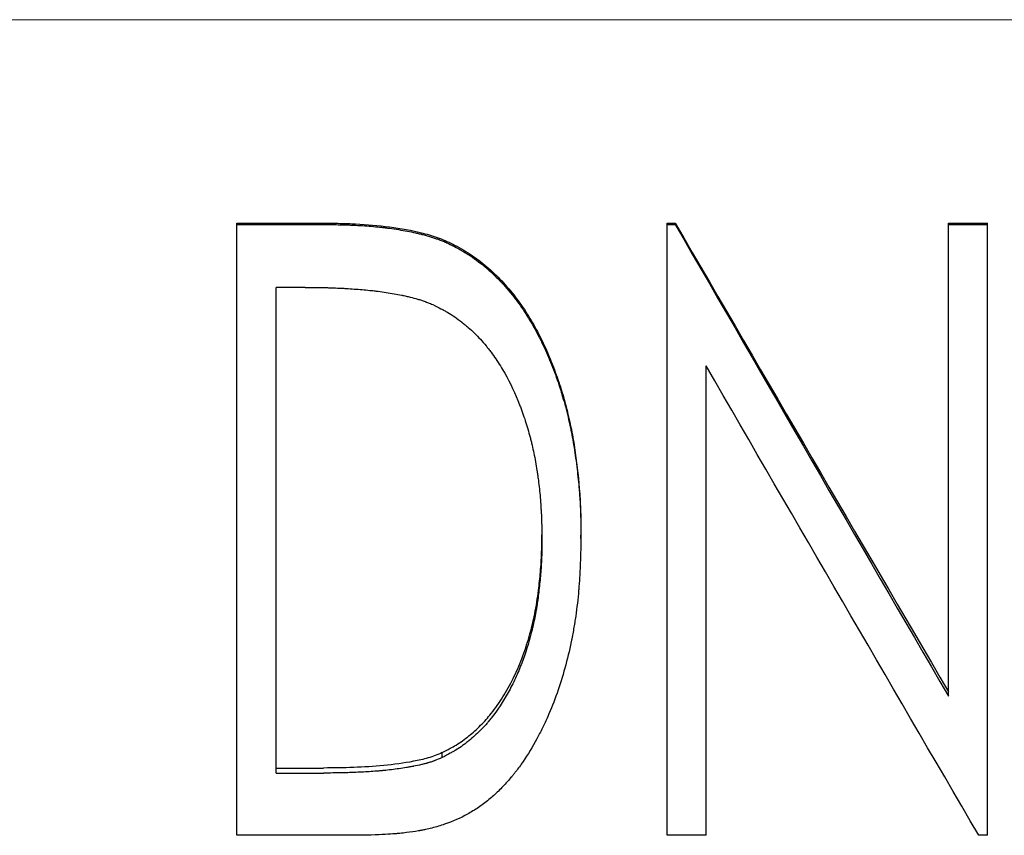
# Model space of a CAD drawing. Header units: millimetres. Extents: x 0 to 840, y 0 to 594.
# Tile 5 of 22: x 229 to 243, y 323 to 335. Entities that reach past the tile are written whole.
import ezdxf

# ---------------------------------------------------------------- set-up
doc = ezdxf.new("R2010")
doc.units = ezdxf.units.MM
doc.header["$LTSCALE"] = 2
doc.linetypes.add('CENTERX2', pattern=[20.32, 12.7, -2.54, 2.54, -2.54])

msp = doc.modelspace()

# ---------------------------------------------------------------- linework, layer by layer
at = {"color": 7, "linetype": 'CENTERX2', "lineweight": 18}
msp.add_line((407.886, 334.623), (99.886, 334.623), dxfattribs=at)
at = {"color": 7, "linetype": 'Continuous', "lineweight": 25}
for p, q in [((231.962, 331.624), (233.212, 331.624)), ((231.962, 331.604), (231.962, 331.624)), ((231.962, 331.604), (233.212, 331.604)), ((231.962, 322.595), (231.962, 331.604)), ((238.309, 331.624), (238.429, 331.624)), ((238.309, 331.604), (238.309, 331.624)), ((238.309, 331.604), (238.429, 331.604)), ((238.309, 322.595), (238.309, 331.604)), ((238.429, 331.604), (238.429, 331.624)), ((242.462, 331.624), (243.039, 331.624)), ((242.462, 331.604), (242.462, 331.624)), ((242.462, 324.645), (242.462, 331.604)), ((242.462, 331.604), (243.039, 331.604)), ((243.039, 331.604), (243.039, 331.624)), ((243.039, 322.595), (243.039, 331.604)), ((235.175, 331.277), (235.175, 331.3)), ((232.539, 323.513), (232.539, 330.675)), ((232.968, 330.675), (232.539, 330.675)), ((238.886, 322.595), (238.886, 329.516)), ((236.462, 326.973), (236.462, 327.025)), ((237.039, 326.971), (237.039, 327.023)), ((234.991, 323.741), (234.991, 323.814)), ((232.539, 323.587), (233.242, 323.587)), ((232.539, 323.513), (233.242, 323.513)), ((233.881, 322.595), (231.962, 322.595)), ((238.886, 322.595), (238.309, 322.595)), ((243.039, 322.595), (242.908, 322.595))]:
    msp.add_line(p, q, dxfattribs=at)
for points, knots in [([(233.212, 331.624), (233.302, 331.623), (233.47, 331.621), (233.804, 331.61), (234.214, 331.575), (234.627, 331.502), (234.908, 331.418), (235.062, 331.354), (235.138, 331.318), (235.175, 331.3)], [0, 0, 0, 0, 0.135385, 0.250067, 0.500068, 0.749993, 0.874979, 0.937484, 1, 1, 1, 1]), ([(233.212, 331.604), (233.323, 331.602), (233.414, 331.601), (233.501, 331.599), (233.517, 331.599), (233.536, 331.598), (233.539, 331.598), (233.546, 331.598), (233.552, 331.598), (233.567, 331.597), (233.578, 331.597), (233.609, 331.596), (233.63, 331.595), (233.662, 331.594), (233.672, 331.593), (233.693, 331.592), (233.702, 331.592), (233.805, 331.587), (233.892, 331.581), (234.017, 331.569), (234.057, 331.565), (234.117, 331.559), (234.136, 331.557), (234.166, 331.553), (234.175, 331.552), (234.19, 331.55), (234.194, 331.549), (234.201, 331.548), (234.204, 331.548), (234.209, 331.547), (234.21, 331.547), (234.307, 331.534), (234.396, 331.52), (234.519, 331.497), (234.558, 331.489), (234.616, 331.476), (234.634, 331.472), (234.662, 331.465), (234.671, 331.463), (234.684, 331.459), (234.689, 331.458), (234.697, 331.456), (234.701, 331.455), (234.75, 331.442), (234.792, 331.43), (234.852, 331.412), (234.871, 331.405), (234.909, 331.392), (234.927, 331.386), (234.965, 331.372), (234.984, 331.364), (235.013, 331.352), (235.023, 331.348), (235.037, 331.342), (235.042, 331.34), (235.05, 331.337), (235.052, 331.336), (235.057, 331.333), (235.06, 331.332), (235.087, 331.32), (235.125, 331.302), (235.175, 331.277)], [0, 0, 0, 0, 0.125, 0.125, 0.15625, 0.15625, 0.164062, 0.164062, 0.171875, 0.171875, 0.1875, 0.1875, 0.21875, 0.21875, 0.234375, 0.234375, 0.25, 0.25, 0.375, 0.375, 0.4375, 0.4375, 0.46875, 0.46875, 0.484375, 0.484375, 0.492188, 0.492188, 0.496094, 0.496094, 0.5, 0.5, 0.625, 0.625, 0.6875, 0.6875, 0.71875, 0.71875, 0.734375, 0.734375, 0.742188, 0.742188, 0.75, 0.75, 0.8125, 0.8125, 0.84375, 0.84375, 0.875, 0.875, 0.90625, 0.90625, 0.921875, 0.921875, 0.929688, 0.929688, 0.933594, 0.933594, 0.9375, 0.9375, 1, 1, 1, 1]), ([(235.175, 331.3), (235.22, 331.275), (235.309, 331.225), (235.482, 331.117), (235.682, 330.959), (235.901, 330.744), (236.096, 330.507), (236.269, 330.255), (236.417, 329.988), (236.549, 329.713), (236.662, 329.426), (236.761, 329.135), (236.84, 328.839), (236.908, 328.541), (236.972, 328.139), (237.017, 327.734), (237.037, 327.328), (237.038, 327.124), (237.039, 327.023)], [0, 0, 0, 0, 0.031256, 0.062508, 0.124983, 0.186494, 0.249948, 0.312794, 0.373611, 0.43633, 0.499945, 0.562452, 0.624959, 0.687467, 0.749974, 0.874977, 0.937486, 1, 1, 1, 1]), ([(235.175, 331.277), (235.205, 331.26), (235.231, 331.246), (235.264, 331.227), (235.274, 331.221), (235.288, 331.213), (235.293, 331.21), (235.299, 331.207), (235.301, 331.205), (235.304, 331.204), (235.305, 331.203), (235.307, 331.202), (235.307, 331.202), (235.332, 331.187), (235.354, 331.173), (235.398, 331.146), (235.418, 331.133), (235.478, 331.091), (235.519, 331.061), (235.579, 331.014), (235.599, 330.998), (235.629, 330.973), (235.639, 330.964), (235.659, 330.947), (235.67, 330.937), (235.754, 330.863), (235.826, 330.792), (235.929, 330.679), (235.963, 330.64), (236.029, 330.56), (236.061, 330.519), (236.157, 330.389), (236.215, 330.304), (236.292, 330.178), (236.315, 330.138), (236.364, 330.052), (236.388, 330.006), (236.425, 329.934), (236.437, 329.91), (236.456, 329.872), (236.461, 329.861), (236.472, 329.839), (236.477, 329.828), (236.504, 329.772), (236.524, 329.726), (236.585, 329.586), (236.624, 329.49), (236.679, 329.338), (236.696, 329.288), (236.72, 329.215), (236.728, 329.191), (236.743, 329.144), (236.751, 329.119), (236.785, 329.006), (236.812, 328.907), (236.864, 328.693), (236.886, 328.592), (236.913, 328.453), (236.922, 328.405), (236.939, 328.304), (236.947, 328.251), (236.97, 328.088), (236.983, 327.982), (236.999, 327.83), (237.004, 327.78), (237.011, 327.706), (237.013, 327.681), (237.016, 327.645), (237.017, 327.633), (237.018, 327.609), (237.019, 327.598), (237.023, 327.535), (237.026, 327.484), (237.03, 327.408), (237.031, 327.382), (237.033, 327.343), (237.033, 327.33), (237.034, 327.311), (237.034, 327.304), (237.034, 327.295), (237.034, 327.291), (237.034, 327.285), (237.035, 327.281), (237.036, 327.21), (237.038, 327.108), (237.039, 326.971)], [0, 0, 0, 0, 0.015625, 0.015625, 0.023438, 0.023438, 0.027344, 0.027344, 0.029297, 0.029297, 0.030273, 0.030273, 0.03125, 0.03125, 0.046875, 0.046875, 0.0625, 0.0625, 0.09375, 0.09375, 0.109375, 0.109375, 0.117188, 0.117188, 0.125, 0.125, 0.1875, 0.1875, 0.21875, 0.21875, 0.25, 0.25, 0.3125, 0.3125, 0.34375, 0.34375, 0.375, 0.375, 0.390625, 0.390625, 0.398438, 0.398438, 0.40625, 0.40625, 0.4375, 0.4375, 0.5, 0.5, 0.53125, 0.53125, 0.546875, 0.546875, 0.5625, 0.5625, 0.625, 0.625, 0.6875, 0.6875, 0.71875, 0.71875, 0.75, 0.75, 0.8125, 0.8125, 0.84375, 0.84375, 0.859375, 0.859375, 0.867188, 0.867188, 0.875, 0.875, 0.90625, 0.90625, 0.921875, 0.921875, 0.929688, 0.929688, 0.933594, 0.933594, 0.935547, 0.935547, 0.9375, 0.9375, 1, 1, 1, 1]), ([(232.968, 330.675), (233.075, 330.675), (233.154, 330.674), (233.209, 330.673), (233.212, 330.673), (233.217, 330.673), (233.22, 330.673), (233.227, 330.673), (233.232, 330.673), (233.247, 330.672), (233.257, 330.672), (233.287, 330.672), (233.307, 330.671), (233.367, 330.669), (233.406, 330.668), (233.456, 330.665), (233.467, 330.665), (233.488, 330.664), (233.499, 330.663), (233.53, 330.662), (233.55, 330.661), (233.612, 330.657), (233.652, 330.654), (233.771, 330.646), (233.848, 330.639), (233.927, 330.631), (233.933, 330.631), (233.943, 330.63), (233.949, 330.629), (233.964, 330.628), (233.975, 330.626), (234.006, 330.623), (234.026, 330.621), (234.087, 330.613), (234.127, 330.607), (234.245, 330.589), (234.321, 330.576), (234.399, 330.559), (234.405, 330.558), (234.416, 330.556), (234.422, 330.555), (234.438, 330.551), (234.448, 330.549), (234.479, 330.542), (234.499, 330.537), (234.557, 330.523), (234.593, 330.513), (234.63, 330.502), (234.636, 330.5), (234.645, 330.498), (234.65, 330.496), (234.664, 330.492), (234.674, 330.489), (234.702, 330.479), (234.721, 330.472), (234.742, 330.465), (234.743, 330.464), (234.746, 330.463), (234.748, 330.462), (234.753, 330.46), (234.757, 330.459), (234.768, 330.455), (234.777, 330.451), (234.805, 330.44), (234.826, 330.432), (234.851, 330.422)], [0, 0, 0, 0, 0.125, 0.125, 0.128906, 0.128906, 0.132812, 0.132812, 0.140625, 0.140625, 0.15625, 0.15625, 0.1875, 0.1875, 0.25, 0.25, 0.265625, 0.265625, 0.28125, 0.28125, 0.3125, 0.3125, 0.375, 0.375, 0.5, 0.5, 0.507812, 0.507812, 0.515625, 0.515625, 0.53125, 0.53125, 0.5625, 0.5625, 0.625, 0.625, 0.75, 0.75, 0.757812, 0.757812, 0.765625, 0.765625, 0.78125, 0.78125, 0.8125, 0.8125, 0.875, 0.875, 0.882812, 0.882812, 0.890625, 0.890625, 0.90625, 0.90625, 0.9375, 0.9375, 0.941406, 0.941406, 0.945312, 0.945312, 0.953125, 0.953125, 0.96875, 0.96875, 1, 1, 1, 1]), ([(234.851, 330.422), (234.901, 330.397), (234.942, 330.377), (234.98, 330.357), (234.987, 330.354), (234.997, 330.349), (235, 330.347), (235.01, 330.342), (235.014, 330.339), (235.038, 330.327), (235.056, 330.316), (235.143, 330.265), (235.211, 330.218), (235.297, 330.15), (235.312, 330.138), (235.344, 330.111), (235.36, 330.098), (235.408, 330.057), (235.439, 330.028), (235.528, 329.942), (235.584, 329.881), (235.645, 329.806), (235.651, 329.798), (235.663, 329.783), (235.669, 329.775), (235.688, 329.751), (235.7, 329.735), (235.736, 329.687), (235.759, 329.654), (235.828, 329.553), (235.872, 329.483), (235.995, 329.265), (236.069, 329.11), (236.137, 328.933), (236.141, 328.924), (236.148, 328.905), (236.152, 328.895), (236.163, 328.865), (236.17, 328.846), (236.191, 328.787), (236.205, 328.747), (236.243, 328.628), (236.267, 328.547), (236.291, 328.456), (236.293, 328.447), (236.298, 328.428), (236.3, 328.418), (236.308, 328.389), (236.312, 328.37), (236.326, 328.311), (236.335, 328.271), (236.36, 328.148), (236.376, 328.063), (236.39, 327.968), (236.391, 327.964), (236.393, 327.955), (236.393, 327.95), (236.395, 327.936), (236.397, 327.926), (236.401, 327.897), (236.404, 327.877), (236.412, 327.817), (236.417, 327.777), (236.431, 327.652), (236.438, 327.565), (236.446, 327.463), (236.446, 327.454), (236.448, 327.433), (236.448, 327.422), (236.45, 327.391), (236.451, 327.37), (236.455, 327.308), (236.456, 327.266), (236.458, 327.222), (236.458, 327.221), (236.458, 327.217), (236.458, 327.215), (236.458, 327.21), (236.458, 327.206), (236.458, 327.194), (236.459, 327.186), (236.459, 327.16), (236.46, 327.141), (236.461, 327.078), (236.462, 327.029), (236.462, 326.973)], [0, 0, 0, 0, 0.03125, 0.03125, 0.039062, 0.039062, 0.042969, 0.042969, 0.046875, 0.046875, 0.0625, 0.0625, 0.125, 0.125, 0.140625, 0.140625, 0.15625, 0.15625, 0.1875, 0.1875, 0.25, 0.25, 0.257812, 0.257812, 0.265625, 0.265625, 0.28125, 0.28125, 0.3125, 0.3125, 0.375, 0.375, 0.5, 0.5, 0.507812, 0.507812, 0.515625, 0.515625, 0.53125, 0.53125, 0.5625, 0.5625, 0.625, 0.625, 0.632812, 0.632812, 0.640625, 0.640625, 0.65625, 0.65625, 0.6875, 0.6875, 0.75, 0.75, 0.753906, 0.753906, 0.757812, 0.757812, 0.765625, 0.765625, 0.78125, 0.78125, 0.8125, 0.8125, 0.875, 0.875, 0.882812, 0.882812, 0.890625, 0.890625, 0.90625, 0.90625, 0.9375, 0.9375, 0.939453, 0.939453, 0.941406, 0.941406, 0.945312, 0.945312, 0.953125, 0.953125, 0.96875, 0.96875, 1, 1, 1, 1]), ([(237.039, 326.971), (237.037, 326.886), (237.035, 326.812), (237.032, 326.716), (237.031, 326.687), (237.03, 326.647), (237.029, 326.635), (237.029, 326.617), (237.028, 326.611), (237.028, 326.603), (237.028, 326.6), (237.028, 326.596), (237.028, 326.594), (237.028, 326.592), (237.028, 326.591), (237.025, 326.518), (237.021, 326.451), (237.016, 326.356), (237.014, 326.325), (237.01, 326.28), (237.009, 326.265), (237.008, 326.243), (237.007, 326.236), (237.006, 326.221), (237.005, 326.215), (236.994, 326.08), (236.979, 325.953), (236.952, 325.764), (236.942, 325.701), (236.925, 325.607), (236.92, 325.576), (236.911, 325.529), (236.908, 325.513), (236.903, 325.49), (236.902, 325.482), (236.898, 325.467), (236.897, 325.459), (236.84, 325.185), (236.77, 324.932), (236.643, 324.574), (236.597, 324.457), (236.523, 324.288), (236.497, 324.233), (236.457, 324.151), (236.443, 324.124), (236.422, 324.084), (236.415, 324.07), (236.405, 324.05), (236.401, 324.044), (236.394, 324.03), (236.391, 324.024), (236.322, 323.897), (236.255, 323.786), (236.149, 323.631), (236.113, 323.581), (236.067, 323.522), (236.058, 323.511), (236.038, 323.485), (236.027, 323.472), (235.996, 323.434), (235.975, 323.41), (235.91, 323.338), (235.866, 323.292), (235.799, 323.226), (235.776, 323.205), (235.73, 323.163), (235.704, 323.141), (235.628, 323.079), (235.577, 323.04), (235.499, 322.987), (235.472, 322.97), (235.419, 322.937), (235.391, 322.921), (235.26, 322.848), (235.147, 322.799), (234.967, 322.737), (234.904, 322.719), (234.808, 322.694), (234.776, 322.687), (234.726, 322.676), (234.71, 322.673), (234.684, 322.668), (234.676, 322.666), (234.663, 322.664), (234.659, 322.663), (234.651, 322.662), (234.646, 322.661), (234.586, 322.65), (234.527, 322.642), (234.432, 322.63), (234.399, 322.627), (234.349, 322.622), (234.332, 322.62), (234.306, 322.618), (234.298, 322.617), (234.285, 322.616), (234.28, 322.616), (234.274, 322.616), (234.271, 322.615), (234.267, 322.615), (234.264, 322.615), (234.178, 322.608), (234.051, 322.602), (233.881, 322.595)], [0, 0, 0, 0, 0.03125, 0.03125, 0.046875, 0.046875, 0.054688, 0.054688, 0.058594, 0.058594, 0.060547, 0.060547, 0.061523, 0.061523, 0.0625, 0.0625, 0.09375, 0.09375, 0.109375, 0.109375, 0.117188, 0.117188, 0.121094, 0.121094, 0.125, 0.125, 0.1875, 0.1875, 0.21875, 0.21875, 0.234375, 0.234375, 0.242188, 0.242188, 0.246094, 0.246094, 0.25, 0.25, 0.375, 0.375, 0.4375, 0.4375, 0.46875, 0.46875, 0.484375, 0.484375, 0.492188, 0.492188, 0.496094, 0.496094, 0.5, 0.5, 0.5625, 0.5625, 0.59375, 0.59375, 0.601562, 0.601562, 0.609375, 0.609375, 0.625, 0.625, 0.65625, 0.65625, 0.671875, 0.671875, 0.6875, 0.6875, 0.71875, 0.71875, 0.734375, 0.734375, 0.75, 0.75, 0.8125, 0.8125, 0.84375, 0.84375, 0.859375, 0.859375, 0.867188, 0.867188, 0.871094, 0.871094, 0.873047, 0.873047, 0.875, 0.875, 0.90625, 0.90625, 0.921875, 0.921875, 0.929688, 0.929688, 0.933594, 0.933594, 0.935547, 0.935547, 0.936523, 0.936523, 0.9375, 0.9375, 1, 1, 1, 1]), ([(234.991, 323.814), (235.031, 323.835), (235.1, 323.871), (235.202, 323.928), (235.294, 323.989), (235.417, 324.084), (235.562, 324.214), (235.731, 324.405), (235.892, 324.635), (236.044, 324.906), (236.173, 325.205), (236.279, 325.525), (236.362, 325.861), (236.404, 326.135), (236.428, 326.342), (236.441, 326.478), (236.452, 326.616), (236.458, 326.746), (236.461, 326.871), (236.462, 326.95), (236.462, 326.991)], [0, 0, 0, 0, 0.0365614, 0.0630793, 0.0945584, 0.1261496, 0.189033, 0.2522583, 0.3336113, 0.4174034, 0.5044975, 0.5979913, 0.6916747, 0.7866457, 0.823501, 0.860745, 0.8984149, 0.9353503, 0.9670001, 1, 1, 1, 1]), ([(236.462, 326.973), (236.462, 326.869), (236.461, 326.791), (236.459, 326.737), (236.459, 326.734), (236.459, 326.73), (236.459, 326.727), (236.459, 326.72), (236.459, 326.715), (236.458, 326.701), (236.458, 326.691), (236.457, 326.662), (236.456, 326.643), (236.453, 326.585), (236.45, 326.545), (236.441, 326.425), (236.434, 326.347), (236.417, 326.192), (236.408, 326.116), (236.395, 326.03), (236.394, 326.02), (236.391, 325.999), (236.389, 325.99), (236.385, 325.96), (236.382, 325.94), (236.372, 325.881), (236.364, 325.843), (236.349, 325.767), (236.342, 325.729), (236.329, 325.674), (236.325, 325.657), (236.315, 325.618), (236.311, 325.599), (236.266, 325.426), (236.219, 325.278), (236.162, 325.126), (236.158, 325.116), (236.15, 325.097), (236.147, 325.087), (236.135, 325.059), (236.128, 325.04), (236.104, 324.984), (236.088, 324.947), (236.038, 324.839), (236.002, 324.768), (235.889, 324.565), (235.806, 324.439), (235.708, 324.314), (235.701, 324.306), (235.689, 324.291), (235.682, 324.283), (235.664, 324.26), (235.651, 324.245), (235.612, 324.202), (235.585, 324.173), (235.545, 324.133), (235.531, 324.119), (235.502, 324.092), (235.487, 324.078), (235.444, 324.039), (235.415, 324.014), (235.371, 323.978), (235.355, 323.965), (235.324, 323.941), (235.309, 323.93), (235.261, 323.896), (235.229, 323.874), (235.194, 323.853), (235.193, 323.852), (235.19, 323.85), (235.189, 323.849), (235.184, 323.847), (235.181, 323.845), (235.171, 323.839), (235.165, 323.835), (235.143, 323.823), (235.128, 323.814), (235.077, 323.786), (235.037, 323.765), (234.991, 323.741)], [0, 0, 0, 0, 0.0625, 0.0625, 0.064453, 0.064453, 0.066406, 0.066406, 0.070312, 0.070312, 0.078125, 0.078125, 0.09375, 0.09375, 0.125, 0.125, 0.1875, 0.1875, 0.25, 0.25, 0.257812, 0.257812, 0.265625, 0.265625, 0.28125, 0.28125, 0.3125, 0.3125, 0.34375, 0.34375, 0.359375, 0.359375, 0.375, 0.375, 0.5, 0.5, 0.507812, 0.507812, 0.515625, 0.515625, 0.53125, 0.53125, 0.5625, 0.5625, 0.625, 0.625, 0.75, 0.75, 0.757812, 0.757812, 0.765625, 0.765625, 0.78125, 0.78125, 0.8125, 0.8125, 0.828125, 0.828125, 0.84375, 0.84375, 0.875, 0.875, 0.890625, 0.890625, 0.90625, 0.90625, 0.9375, 0.9375, 0.939453, 0.939453, 0.941406, 0.941406, 0.945312, 0.945312, 0.953125, 0.953125, 0.96875, 0.96875, 1, 1, 1, 1]), ([(234.991, 323.814), (234.957, 323.799), (234.889, 323.77), (234.749, 323.723), (234.496, 323.668), (234.129, 323.619), (233.686, 323.591), (233.39, 323.589), (233.242, 323.587)], [0, 0, 0, 0, 0.06251, 0.125005, 0.249982, 0.499941, 0.74996, 1, 1, 1, 1]), ([(234.991, 323.741), (234.946, 323.721), (234.912, 323.707), (234.887, 323.698), (234.885, 323.697), (234.88, 323.695), (234.878, 323.694), (234.872, 323.692), (234.867, 323.69), (234.854, 323.686), (234.846, 323.683), (234.82, 323.674), (234.802, 323.668), (234.779, 323.662), (234.776, 323.661), (234.768, 323.658), (234.764, 323.657), (234.752, 323.654), (234.744, 323.652), (234.719, 323.645), (234.702, 323.641), (234.648, 323.628), (234.609, 323.62), (234.563, 323.611), (234.559, 323.61), (234.551, 323.609), (234.546, 323.608), (234.533, 323.605), (234.524, 323.604), (234.498, 323.599), (234.48, 323.596), (234.427, 323.587), (234.39, 323.582), (234.281, 323.566), (234.206, 323.557), (234.119, 323.549), (234.112, 323.548), (234.094, 323.546), (234.086, 323.546), (234.059, 323.543), (234.042, 323.542), (233.988, 323.538), (233.952, 323.535), (233.841, 323.528), (233.765, 323.524), (233.684, 323.521), (233.683, 323.521), (233.679, 323.52), (233.678, 323.52), (233.673, 323.52), (233.669, 323.52), (233.659, 323.52), (233.652, 323.519), (233.63, 323.519), (233.615, 323.518), (233.567, 323.517), (233.533, 323.516), (233.422, 323.514), (233.337, 323.513), (233.242, 323.513)], [0, 0, 0, 0, 0.0625, 0.0625, 0.066406, 0.066406, 0.070312, 0.070312, 0.078125, 0.078125, 0.09375, 0.09375, 0.125, 0.125, 0.132812, 0.132812, 0.140625, 0.140625, 0.15625, 0.15625, 0.1875, 0.1875, 0.25, 0.25, 0.257812, 0.257812, 0.265625, 0.265625, 0.28125, 0.28125, 0.3125, 0.3125, 0.375, 0.375, 0.5, 0.5, 0.515625, 0.515625, 0.53125, 0.53125, 0.5625, 0.5625, 0.625, 0.625, 0.75, 0.75, 0.753906, 0.753906, 0.757812, 0.757812, 0.765625, 0.765625, 0.78125, 0.78125, 0.8125, 0.8125, 0.875, 0.875, 1, 1, 1, 1])]:
    msp.add_open_spline(points, degree=3, knots=knots, dxfattribs=at)
for points in [[(238.429, 331.624), (239.774, 329.312), (241.118, 327.005), (242.462, 324.712)], [(238.429, 331.604), (239.774, 329.276), (241.118, 326.953), (242.462, 324.645)], [(242.908, 322.595), (241.567, 324.888), (240.226, 327.198), (238.886, 329.516)]]:
    msp.add_open_spline(points, degree=3, dxfattribs=at)

doc.saveas('drawing.dxf')
